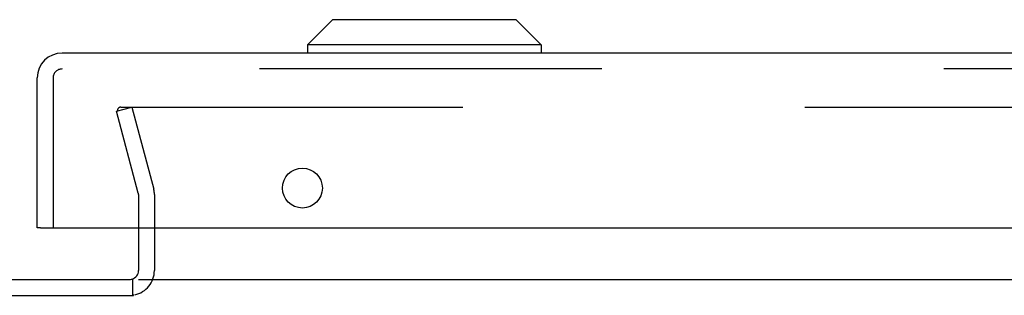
# Model space of a CAD drawing. Header units: inches. Extents: x 0 to 293, y 0 to 190.
# Tile 9 of 104: x 125.86 to 130.5, y 38.17 to 39.47. Entities that reach past the tile are written whole.
import ezdxf

# ---------------------------------------------------------------- set-up
doc = ezdxf.new("R2010")
doc.units = ezdxf.units.IN
doc.header["$LTSCALE"] = 16.12069
doc.header["$MEASUREMENT"] = 0
doc.linetypes.add('HIDDEN', pattern=[0.2, 0.1, -0.1])
doc.layers.get('0').update_dxf_attribs({"linetype": 'CONTINUOUS'})
doc.layers.add('DEFAULT_2', color=8, linetype='HIDDEN')
doc.layers.add('EXD_ENCLOSURE_DOOR_ASSEMBLY', color=7, linetype='CONTINUOUS')

msp = doc.modelspace()

# ---------------------------------------------------------------- linework, layer by layer
at = {"color": 3, "linetype": 'Continuous'}
for p, q in [((126.4198, 38.4872), (126.4198, 38.2862)), ((123.8618, 38.2442), (126.3778, 38.2442)), ((126.4198, 38.2442), (137.3198, 38.2442)), ((123.8648, 38.1692), (126.3968, 38.1692))]:
    msp.add_line(p, q, dxfattribs=at)
at = {"color": 7, "linetype": 'Continuous'}
msp.add_line((126.3928, 38.1692), (126.3928, 38.2442), dxfattribs=at)
msp.add_lwpolyline([(126.3982, 38.1706), (126.3969, 38.1701), (126.3954, 38.1697), (126.3941, 38.1693)], dxfattribs=at)
at = {"color": 3, "linetype": 'Continuous'}
for start, end in [(285.3815, 360), (270, 281.8214)]:
    msp.add_arc((126.3778, 38.2862), 0.042, start, end, dxfattribs=at)
at = {"layer": 'DEFAULT_2', "color": 8, "linetype": 'HIDDEN'}
for p, q in [((126.3155, 39.0375), (126.3879, 39.0569)), ((126.4189, 38.6513), (126.3155, 39.0375)), ((126.336, 39.0569), (137.4035, 39.0569)), ((126.3879, 39.0569), (126.4914, 38.6708)), ((126.4198, 38.6449), (126.4198, 38.4872)), ((126.4948, 38.6449), (126.4948, 38.2862))]:
    msp.add_line(p, q, dxfattribs=at)
for points in [[(126.3226, 39.0488), (126.322, 39.0475), (126.3215, 39.0461), (126.3212, 39.0446), (126.3211, 39.0432), (126.321, 39.0424)], [(126.321, 39.0424), (126.3211, 39.0417), (126.3212, 39.0403), (126.3215, 39.0388)], [(126.3275, 39.0543), (126.3263, 39.0534), (126.3252, 39.0524), (126.3242, 39.0513), (126.3233, 39.0501), (126.3226, 39.0488)], [(126.336, 39.0569), (126.3345, 39.0568), (126.333, 39.0566), (126.3316, 39.0562), (126.3301, 39.0557), (126.3288, 39.0551), (126.3275, 39.0543)]]:
    msp.add_lwpolyline(points, dxfattribs=at)
for centre, radius, start, end in [((126.3948, 38.6449), 0.1, 0, 15), ((126.3948, 38.6449), 0.025, 0, 15), ((126.3778, 38.2862), 0.117, 281.8214, 360)]:
    msp.add_arc(centre, radius, start, end, dxfattribs=at)
at = {"layer": 'EXD_ENCLOSURE_DOOR_ASSEMBLY', "color": 7, "linetype": 'Continuous'}
for p, q in [((127.3342, 39.4697), (127.2161, 39.3516)), ((128.2003, 39.4697), (127.3342, 39.4697)), ((128.2003, 39.4697), (128.3184, 39.3516)), ((128.3184, 39.3516), (127.2161, 39.3516)), ((127.2161, 39.3516), (127.2161, 39.3122)), ((128.3184, 39.3516), (128.3184, 39.3122)), ((125.9573, 38.4872), (125.9423, 38.4872))]:
    msp.add_line(p, q, dxfattribs=at)
at = {"layer": 'EXD_ENCLOSURE_DOOR_ASSEMBLY', "color": 3, "linetype": 'Continuous'}
for p, q in [((138.2753, 39.3122), (126.0593, 39.3122)), ((125.9423, 38.4872), (125.9423, 39.1952)), ((125.9573, 38.4872), (138.3773, 38.4872))]:
    msp.add_line(p, q, dxfattribs=at)
at = {"layer": 'EXD_ENCLOSURE_DOOR_ASSEMBLY', "color": 8, "linetype": 'HIDDEN'}
for p, q in [((138.2753, 39.2372), (126.0593, 39.2372)), ((126.0173, 39.1952), (126.0173, 38.4872))]:
    msp.add_line(p, q, dxfattribs=at)
at = {"layer": 'EXD_ENCLOSURE_DOOR_ASSEMBLY', "color": 3, "linetype": 'Continuous'}
msp.add_circle((127.1923, 38.6752), 0.094, dxfattribs=at)
msp.add_arc((126.0593, 39.1952), 0.117, 90, 180, dxfattribs=at)
at = {"layer": 'EXD_ENCLOSURE_DOOR_ASSEMBLY', "color": 8, "linetype": 'HIDDEN'}
msp.add_arc((126.0593, 39.1952), 0.042, 90, 180, dxfattribs=at)

doc.saveas('drawing.dxf')
